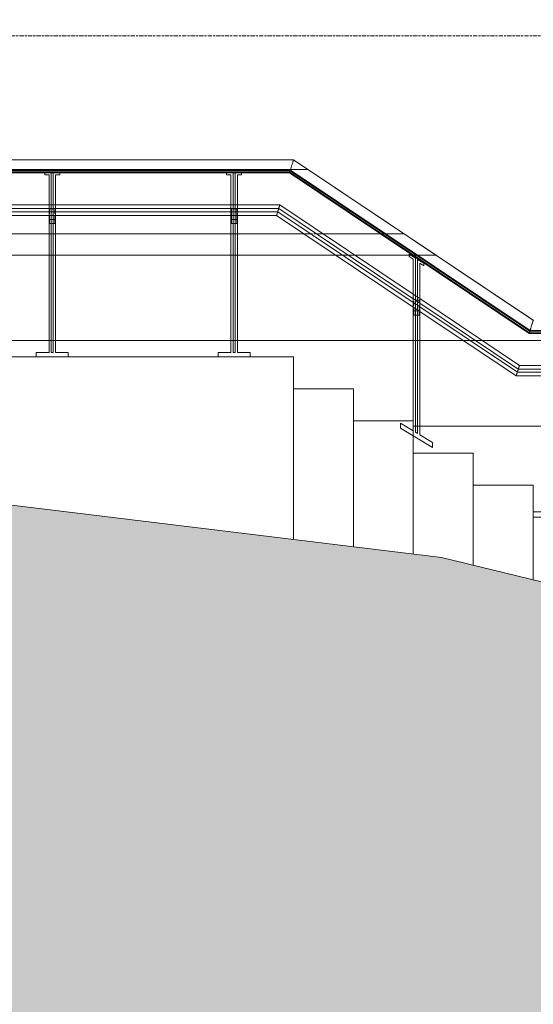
# Model space of a CAD drawing. Header units: millimetres. Extents: x -121668 to 127737, y 1553 to 34854.
# Tile 47 of 94: x 92541 to 94941, y 6924 to 11525. Entities that reach past the tile are written whole.
import ezdxf

# ---------------------------------------------------------------- set-up
doc = ezdxf.new("R2010")
doc.units = ezdxf.units.MM
doc.linetypes.add('Center', pattern=[40, 10, -5, 20, -5])
for name, color, linetype, lineweight in [('A-DETL-GENF', 92, 'Continuous', 20), ('A-DETL-THIN', 151, 'Continuous', 9), ('A-FLOR', 192, 'Continuous', 9), ('A-FLOR-HRAL', 11, 'Continuous', 9), ('A-FLOR-LEVL', 51, 'Continuous', 9), ('A-WALL-PATT', 111, 'Continuous', 20)]:
    doc.layers.add(name, color=color, linetype=linetype, lineweight=lineweight)

# ---------------------------------------------------------------- blocks, each defined once
blk = doc.blocks.new('Railings 6 - Railings 6-15750741-Copy of GBP_SOUTH ELEVATION')
at = {"layer": 'A-FLOR-HRAL'}
for p, q in [((89397.9, 10870.2), (86255.1, 10870.2)), ((89397.9, 10870.2), (86255.1, 10870.2)), ((90517.9, 10120.2), (89397.9, 10870.2)), ((90517.9, 10120.2), (89397.9, 10870.2)), ((86238.9, 10812.1), (89380.2, 10812.1)), ((86238.9, 10812.1), (89380.2, 10812.1)), ((86240.8, 10818.8), (89382.3, 10818.8)), ((86241.2, 10820.2), (89382.7, 10820.2)), ((86241.2, 10820.2), (89382.7, 10820.2)), ((89383.2, 10822), (86241.7, 10822)), ((89383.2, 10822), (86241.7, 10822)), ((89379.2, 10808.9), (89382.3, 10818.8)), ((89380.2, 10812.1), (89379.2, 10808.9)), ((89379.2, 10808.9), (89380.2, 10812.1)), ((89383.2, 10822), (89380.2, 10812.1)), ((89380.2, 10812.1), (89382.7, 10820.4)), ((89380.2, 10812.1), (90500.2, 10062.1)), ((89380.2, 10812.1), (90500.2, 10062.1)), ((89382.3, 10818.8), (89383.2, 10822)), ((89382.3, 10818.8), (90502.3, 10068.8)), ((89382.7, 10820.2), (90502.7, 10070.2)), ((89382.7, 10820.2), (90502.7, 10070.2)), ((90503.2, 10072), (89383.2, 10822)), ((90503.2, 10072), (89383.2, 10822)), ((87455.5, 10808.9), (88235.5, 10808.9)), ((88235.5, 10810), (88265.5, 10810)), ((88265.5, 10810), (88235.5, 10810)), ((88235.5, 10810), (88235.5, 10800)), ((88265.5, 10810), (88235.5, 10810)), ((88235.5, 10800), (88235.5, 10808.9)), ((88235.5, 10808.9), (88235.5, 10800)), ((88255.5, 10800), (88235.5, 10800)), ((88235.5, 10800), (88255.5, 10800)), ((88235.5, 10800), (88255.5, 10800)), ((88237.7, 10808.9), (88264.4, 10808.9)), ((88255.5, 9970), (88255.5, 10800)), ((88255.5, 10800), (88255.5, 9970)), ((88255.5, 10800), (88255.5, 10659.7)), ((88265.5, 9970), (88265.5, 10810)), ((88265.5, 10808.9), (88265.5, 9970)), ((88265.5, 10808.9), (88275.5, 10808.9)), ((88265.5, 10659.7), (88265.5, 10808.9)), ((88275.5, 10810), (88305.5, 10810)), ((88305.5, 10810), (88275.5, 10810)), ((88275.5, 10810), (88275.5, 9970)), ((88305.5, 10810), (88275.5, 10810)), ((88275.5, 9970), (88275.5, 10808.9)), ((88275.5, 10808.9), (88275.5, 10659.7)), ((88276.6, 10808.9), (88303.3, 10808.9)), ((88305.5, 10800), (88285.5, 10800)), ((88285.5, 10800), (88285.5, 9970)), ((88285.5, 9970), (88285.5, 10800)), ((88285.5, 10800), (88305.5, 10800)), ((88285.5, 10659.7), (88285.5, 10800)), ((88285.5, 10800), (88305.5, 10800)), ((88305.5, 10800), (88305.5, 10810)), ((88305.5, 10808.9), (88305.5, 10800)), ((88305.5, 10808.9), (89085.5, 10808.9)), ((88305.5, 10800), (88305.5, 10808.9)), ((89085.5, 10810), (89115.5, 10810)), ((89115.5, 10810), (89085.5, 10810)), ((89085.5, 10810), (89085.5, 10800)), ((89115.5, 10810), (89085.5, 10810)), ((89085.5, 10800), (89085.5, 10808.9)), ((89085.5, 10808.9), (89085.5, 10800)), ((89105.5, 10800), (89085.5, 10800)), ((89085.5, 10800), (89105.5, 10800)), ((89085.5, 10800), (89105.5, 10800)), ((89087.7, 10808.9), (89114.4, 10808.9)), ((89105.5, 9970), (89105.5, 10800)), ((89105.5, 10800), (89105.5, 9970)), ((89105.5, 10800), (89105.5, 10659.7)), ((89115.5, 9970), (89115.5, 10810)), ((89115.5, 10808.9), (89115.5, 9970)), ((89115.5, 10808.9), (89125.5, 10808.9)), ((89115.5, 10659.7), (89115.5, 10808.9)), ((89125.5, 10810), (89155.5, 10810)), ((89155.5, 10810), (89125.5, 10810)), ((89125.5, 10810), (89125.5, 9970)), ((89155.5, 10810), (89125.5, 10810)), ((89125.5, 9970), (89125.5, 10808.9)), ((89125.5, 10808.9), (89125.5, 10659.7)), ((89126.6, 10808.9), (89153.3, 10808.9)), ((89155.5, 10800), (89135.5, 10800)), ((89135.5, 10800), (89135.5, 9970)), ((89135.5, 9970), (89135.5, 10800)), ((89135.5, 10800), (89155.5, 10800)), ((89135.5, 10659.7), (89135.5, 10800)), ((89135.5, 10800), (89155.5, 10800)), ((89155.5, 10800), (89155.5, 10810)), ((89155.5, 10808.9), (89155.5, 10800)), ((89155.5, 10808.9), (89379.2, 10808.9)), ((89155.5, 10800), (89155.5, 10808.9)), ((89379.2, 10808.9), (90499.2, 10058.9)), ((88255.5, 10659.8), (87435.5, 10659.8)), ((88255.5, 10642.1), (87435.5, 10642.1)), ((88255.5, 10653.6), (88255.5, 10651.2)), ((88255.5, 10649.9), (88255.5, 10647.3)), ((88255.5, 10645.9), (88255.5, 10643.2)), ((88255.5, 10628.1), (88255.5, 10625.4)), ((88265.5, 10659.8), (88257.2, 10659.8)), ((88265.5, 10642.1), (88257.4, 10642.1)), ((88258, 10641.9), (88265.5, 10641.9)), ((88265.5, 10641.9), (88258, 10641.9)), ((88258, 10641.9), (88265.5, 10641.9)), ((88265.5, 10641.9), (88258, 10641.9)), ((88258, 10633.4), (88258, 10635.8)), ((88258, 10635.8), (88258, 10633.4)), ((88258, 10629.5), (88258, 10632.2)), ((88258, 10632.2), (88258, 10629.5)), ((88258, 10625.4), (88258, 10628.1)), ((88258, 10628.1), (88258, 10625.4)), ((88258, 10625.4), (88258, 10628.1)), ((88258, 10628.1), (88258, 10625.4)), ((88275.5, 10659.8), (88265.5, 10659.8)), ((88265.5, 10651.2), (88265.5, 10653.6)), ((88265.5, 10647.3), (88265.5, 10649.9)), ((88265.5, 10643.1), (88265.5, 10645.9)), ((88275.5, 10642.1), (88265.5, 10642.1)), ((88265.5, 10641.9), (88275.5, 10641.9)), ((88275.5, 10641.9), (88265.5, 10641.9)), ((88265.5, 10641.9), (88275.5, 10641.9)), ((88275.5, 10641.9), (88265.5, 10641.9)), ((88265.5, 10625.4), (88265.5, 10628.1)), ((88283.8, 10659.8), (88275.5, 10659.8)), ((88275.5, 10653.6), (88275.5, 10651.2)), ((88275.5, 10649.9), (88275.5, 10647.3)), ((88275.5, 10645.9), (88275.5, 10643.1)), ((88283.6, 10642.1), (88275.5, 10642.1)), ((88275.5, 10641.9), (88283, 10641.9)), ((88283, 10641.9), (88275.5, 10641.9)), ((88275.5, 10641.9), (88283, 10641.9)), ((88283, 10641.9), (88275.5, 10641.9)), ((88275.5, 10628.1), (88275.5, 10625.4)), ((88283, 10633.4), (88283, 10635.8)), ((88283, 10635.8), (88283, 10633.4)), ((88283, 10629.5), (88283, 10632.2)), ((88283, 10632.2), (88283, 10629.5)), ((88283, 10625.3), (88283, 10628.1)), ((88283, 10628.1), (88283, 10625.3)), ((88283, 10625.3), (88283, 10628.1)), ((88283, 10628.1), (88283, 10625.3)), ((89105.5, 10659.8), (88285.5, 10659.8)), ((88285.5, 10651.1), (88285.5, 10653.6)), ((88285.5, 10647.2), (88285.5, 10649.9)), ((88285.5, 10643.1), (88285.5, 10645.9)), ((89105.5, 10642.1), (88285.5, 10642.1)), ((88285.5, 10625.3), (88285.5, 10628.1)), ((89105.5, 10656.5), (89105.5, 10653.8)), ((89105.5, 10653.6), (89105.5, 10650.2)), ((89105.5, 10649.9), (89105.5, 10646.2)), ((89105.5, 10645.9), (89105.5, 10642)), ((89105.5, 10628), (89105.5, 10624.2)), ((89115.5, 10659.8), (89107.2, 10659.8)), ((89115.5, 10642.1), (89107.4, 10642.1)), ((89108, 10641.9), (89115.5, 10641.9)), ((89115.5, 10641.9), (89108, 10641.9)), ((89108, 10641.9), (89115.5, 10641.9)), ((89115.5, 10641.9), (89108, 10641.9)), ((89108, 10636), (89108, 10638.8)), ((89108, 10638.8), (89108, 10636)), ((89108, 10632.4), (89108, 10635.8)), ((89108, 10635.8), (89108, 10632.4)), ((89108, 10628.4), (89108, 10632.2)), ((89108, 10632.2), (89108, 10628.4)), ((89108, 10624.2), (89108, 10628.1)), ((89108, 10628.1), (89108, 10624.2)), ((89108, 10624.2), (89108, 10628)), ((89108, 10628), (89108, 10624.2)), ((89125.5, 10659.8), (89115.5, 10659.8)), ((89115.5, 10653.8), (89115.5, 10656.5)), ((89115.5, 10650.2), (89115.5, 10653.6)), ((89115.5, 10646.2), (89115.5, 10649.9)), ((89115.5, 10642), (89115.5, 10645.9)), ((89125.5, 10642.1), (89115.5, 10642.1)), ((89115.5, 10641.9), (89125.5, 10641.9)), ((89125.5, 10641.9), (89115.5, 10641.9)), ((89115.5, 10641.9), (89125.5, 10641.9)), ((89125.5, 10641.9), (89115.5, 10641.9)), ((89115.5, 10624.2), (89115.5, 10628)), ((89133.8, 10659.8), (89125.5, 10659.8)), ((89125.5, 10656.5), (89125.5, 10653.8)), ((89125.5, 10653.6), (89125.5, 10650.2)), ((89125.5, 10649.9), (89125.5, 10646.2)), ((89125.5, 10645.9), (89125.5, 10642)), ((89133.6, 10642.1), (89125.5, 10642.1)), ((89125.5, 10641.9), (89133, 10641.9)), ((89133, 10641.9), (89125.5, 10641.9)), ((89125.5, 10641.9), (89133, 10641.9)), ((89133, 10641.9), (89125.5, 10641.9)), ((89125.5, 10628), (89125.5, 10624.2)), ((89133, 10636), (89133, 10638.8)), ((89133, 10638.8), (89133, 10636)), ((89133, 10632.4), (89133, 10635.8)), ((89133, 10635.8), (89133, 10632.4)), ((89133, 10628.4), (89133, 10632.2)), ((89133, 10632.2), (89133, 10628.4)), ((89133, 10624.2), (89133, 10628.1)), ((89133, 10628.1), (89133, 10624.2)), ((89133, 10624.2), (89133, 10628)), ((89133, 10628), (89133, 10624.2)), ((89333.9, 10659.8), (89135.5, 10659.8)), ((89135.5, 10653.7), (89135.5, 10656.5)), ((89135.5, 10650.2), (89135.5, 10653.6)), ((89135.5, 10646.2), (89135.5, 10649.9)), ((89135.5, 10642), (89135.5, 10645.9)), ((89328.6, 10642.1), (89135.5, 10642.1)), ((89135.5, 10624.2), (89135.5, 10628)), ((89957.7, 10220.8), (89328.6, 10642.1)), ((89957.7, 10242.2), (89333.9, 10659.8)), ((87435.5, 10627.8), (88255.5, 10627.8)), ((87435.5, 10610.1), (88255.5, 10610.1)), ((88255.5, 10624), (88255.5, 10621.3)), ((88255.5, 10619.9), (88255.5, 10617.5)), ((88255.5, 10610.6), (88255.5, 9970)), ((88257.8, 10610.1), (88265.5, 10610.1)), ((88258, 10627.8), (88265.5, 10627.8)), ((88258, 10621.3), (88258, 10624)), ((88258, 10624), (88258, 10621.3)), ((88258, 10621.3), (88258, 10624)), ((88258, 10624), (88258, 10621.3)), ((88258, 10617.5), (88258, 10619.9)), ((88258, 10619.9), (88258, 10617.5)), ((88258, 10617.5), (88258, 10619.9)), ((88258, 10619.9), (88258, 10617.5)), ((88258, 10601.9), (88258, 10611.3)), ((88258, 10610.6), (88258, 10596.9)), ((88258, 10596.9), (88258, 10610.6)), ((88258, 10610.6), (88258, 10601.9)), ((88258, 10599.3), (88258, 10601.9)), ((88258, 10601.9), (88258, 10599.3)), ((88258, 10593.2), (88258, 10599.3)), ((88258, 10599.3), (88258, 10593.2)), ((88258, 10591.9), (88258, 10593.2)), ((88258, 10593.2), (88258, 10592.2)), ((88258, 10592.2), (88258, 10591.9)), ((88258, 10571.9), (88258, 10591.9)), ((88258, 10591.9), (88258, 10581.9)), ((88265.5, 10591.9), (88258, 10591.9)), ((88258, 10581.9), (88258, 10591.9)), ((88258, 10591.9), (88258, 10576.9)), ((88258, 10591.9), (88265.5, 10591.9)), ((88265.5, 10627.8), (88275.5, 10627.8)), ((88265.5, 10621.3), (88265.5, 10624)), ((88265.5, 10617.5), (88265.5, 10619.9)), ((88265.5, 10601.9), (88265.5, 10610.6)), ((88265.5, 10610.1), (88275.5, 10610.1)), ((88275.5, 10591.9), (88265.5, 10591.9)), ((88265.5, 10591.9), (88275.5, 10591.9)), ((88265.5, 10581.9), (88265.5, 10591.9)), ((88275.5, 10627.8), (88283, 10627.8)), ((88275.5, 10624), (88275.5, 10621.3)), ((88275.5, 10619.9), (88275.5, 10617.5)), ((88275.5, 10610.6), (88275.5, 10601.9)), ((88275.5, 10610.1), (88283.2, 10610.1)), ((88283, 10591.9), (88275.5, 10591.9)), ((88275.5, 10591.9), (88283, 10591.9)), ((88275.5, 10591.9), (88275.5, 10581.9)), ((88283, 10621.3), (88283, 10624)), ((88283, 10624), (88283, 10621.3)), ((88283, 10621.3), (88283, 10624)), ((88283, 10624), (88283, 10621.3)), ((88283, 10617.5), (88283, 10619.9)), ((88283, 10619.9), (88283, 10617.5)), ((88283, 10617.5), (88283, 10619.9)), ((88283, 10619.9), (88283, 10617.5)), ((88283, 10611.3), (88283, 10601.9)), ((88283, 10596.9), (88283, 10610.6)), ((88283, 10601.9), (88283, 10610.6)), ((88283, 10610.6), (88283, 10596.9)), ((88283, 10601.9), (88283, 10596.9)), ((88283, 10593.2), (88283, 10601.9)), ((88283, 10596.9), (88283, 10593.2)), ((88283, 10593.2), (88283, 10591.9)), ((88283, 10592.2), (88283, 10593.2)), ((88283, 10591.9), (88283, 10592.2)), ((88283, 10581.9), (88283, 10591.9)), ((88283, 10591.9), (88283, 10571.9)), ((88283, 10576.9), (88283, 10591.9)), ((88283, 10591.9), (88283, 10581.9)), ((88285.5, 10627.8), (89105.5, 10627.8)), ((88285.5, 10621.3), (88285.5, 10624)), ((88285.5, 10617.5), (88285.5, 10619.9)), ((88285.5, 9970), (88285.5, 10610.6)), ((88285.5, 10610.1), (89105.5, 10610.1)), ((89105.5, 10624), (89105.5, 10620.2)), ((89105.5, 10619.9), (89105.5, 10616.6)), ((89105.5, 10616.3), (89105.5, 10613.6)), ((89105.5, 10610.3), (89105.5, 9970)), ((89107.8, 10610.1), (89115.5, 10610.1)), ((89108, 10627.8), (89115.5, 10627.8)), ((89108, 10620.2), (89108, 10624)), ((89108, 10624), (89108, 10620.2)), ((89108, 10620.2), (89108, 10624)), ((89108, 10624), (89108, 10620.2)), ((89108, 10616.6), (89108, 10619.9)), ((89108, 10619.9), (89108, 10616.6)), ((89108, 10616.6), (89108, 10619.9)), ((89108, 10619.9), (89108, 10616.6)), ((89108, 10613.6), (89108, 10616.3)), ((89108, 10616.3), (89108, 10613.6)), ((89108, 10613.6), (89108, 10616.3)), ((89108, 10616.3), (89108, 10613.6)), ((89108, 10601.9), (89108, 10611.4)), ((89108, 10610.3), (89108, 10596.9)), ((89108, 10596.9), (89108, 10610.3)), ((89108, 10610.3), (89108, 10601.9)), ((89108, 10599.3), (89108, 10601.9)), ((89108, 10601.9), (89108, 10593.2)), ((89108, 10596.9), (89108, 10599.3)), ((89108, 10593.2), (89108, 10596.9)), ((89108, 10591.9), (89108, 10593.2)), ((89108, 10593.2), (89108, 10592.2)), ((89108, 10592.2), (89108, 10591.9)), ((89108, 10571.9), (89108, 10591.9)), ((89108, 10591.9), (89108, 10581.9)), ((89115.5, 10591.9), (89108, 10591.9)), ((89108, 10581.9), (89108, 10591.9)), ((89108, 10591.9), (89108, 10576.9)), ((89108, 10591.9), (89115.5, 10591.9)), ((89115.5, 10627.8), (89125.5, 10627.8)), ((89115.5, 10620.2), (89115.5, 10624)), ((89115.5, 10616.6), (89115.5, 10619.9)), ((89115.5, 10613.6), (89115.5, 10616.3)), ((89115.5, 10601.9), (89115.5, 10610.3)), ((89115.5, 10610.1), (89125.5, 10610.1)), ((89125.5, 10591.9), (89115.5, 10591.9)), ((89115.5, 10591.9), (89125.5, 10591.9)), ((89115.5, 10581.9), (89115.5, 10591.9)), ((89125.5, 10627.8), (89133, 10627.8)), ((89125.5, 10624), (89125.5, 10620.2)), ((89125.5, 10619.9), (89125.5, 10616.5)), ((89125.5, 10616.3), (89125.5, 10613.6)), ((89125.5, 10610.3), (89125.5, 10601.9)), ((89125.5, 10610.1), (89133.2, 10610.1)), ((89133, 10591.9), (89125.5, 10591.9)), ((89125.5, 10591.9), (89133, 10591.9)), ((89125.5, 10591.9), (89125.5, 10581.9)), ((89133, 10620.2), (89133, 10624)), ((89133, 10624), (89133, 10620.2)), ((89133, 10620.2), (89133, 10624)), ((89133, 10624), (89133, 10620.2)), ((89133, 10616.5), (89133, 10619.9)), ((89133, 10619.9), (89133, 10616.5)), ((89133, 10616.5), (89133, 10619.9)), ((89133, 10619.9), (89133, 10616.5)), ((89133, 10613.5), (89133, 10616.3)), ((89133, 10616.3), (89133, 10613.5)), ((89133, 10613.5), (89133, 10616.3)), ((89133, 10616.3), (89133, 10613.5)), ((89133, 10611.4), (89133, 10601.9)), ((89133, 10596.9), (89133, 10610.3)), ((89133, 10601.9), (89133, 10610.3)), ((89133, 10610.3), (89133, 10596.9)), ((89133, 10601.9), (89133, 10596.9)), ((89133, 10593.2), (89133, 10601.9)), ((89133, 10596.9), (89133, 10593.2)), ((89133, 10593.2), (89133, 10591.9)), ((89133, 10592.2), (89133, 10593.2)), ((89133, 10591.9), (89133, 10592.2)), ((89133, 10581.9), (89133, 10591.9)), ((89133, 10591.9), (89133, 10571.9)), ((89133, 10576.9), (89133, 10591.9)), ((89133, 10591.9), (89133, 10581.9)), ((89135.5, 10627.8), (89324.2, 10627.8)), ((89135.5, 10620.2), (89135.5, 10624)), ((89135.5, 10616.5), (89135.5, 10619.9)), ((89135.5, 10613.5), (89135.5, 10616.3)), ((89135.5, 9970), (89135.5, 10610.3)), ((89135.5, 10610.1), (89318.8, 10610.1)), ((89318.8, 10610.1), (89957.7, 10182.3)), ((89324.2, 10627.8), (89957.7, 10203.6)), ((88258, 10581.9), (88258, 10571.9)), ((88258, 10576.9), (88258, 10581.9)), ((88258, 10573.2), (88258, 10576.9)), ((88258, 10571.9), (88258, 10573.2)), ((88258.2, 10571.9), (88265.5, 10571.9)), ((88258.2, 10571.9), (88265.5, 10571.9)), ((88265.5, 10571.9), (88258.2, 10571.9)), ((88265.5, 10571.9), (88275.5, 10571.9)), ((88265.5, 10571.9), (88275.5, 10571.9)), ((88275.5, 10571.9), (88265.5, 10571.9)), ((88265.5, 9970), (88265.5, 10571.9)), ((88275.5, 10571.9), (88282.7, 10571.9)), ((88275.5, 10571.9), (88282.7, 10571.9)), ((88282.7, 10571.9), (88275.5, 10571.9)), ((88275.5, 10571.9), (88275.5, 9970)), ((88283, 10571.9), (88283, 10581.9)), ((88283, 10581.9), (88283, 10571.9)), ((89108, 10581.9), (89108, 10571.9)), ((89108, 10571.9), (89108, 10581.9)), ((89108.2, 10571.9), (89115.5, 10571.9)), ((89108.2, 10571.9), (89115.5, 10571.9)), ((89115.5, 10571.9), (89108.2, 10571.9)), ((89115.5, 10571.9), (89125.5, 10571.9)), ((89115.5, 10571.9), (89125.5, 10571.9)), ((89125.5, 10571.9), (89115.5, 10571.9)), ((89115.5, 9970), (89115.5, 10571.9)), ((89125.5, 10571.9), (89132.7, 10571.9)), ((89125.5, 10571.9), (89132.7, 10571.9)), ((89132.7, 10571.9), (89125.5, 10571.9)), ((89125.5, 10571.9), (89125.5, 9970)), ((89133, 10571.9), (89133, 10581.9)), ((89133, 10581.9), (89133, 10574.8)), ((89133, 10574.8), (89133, 10571.9)), ((89937.7, 10417.7), (89937.7, 10429.4)), ((89937.7, 10429.4), (89967.7, 10411.2)), ((89967.7, 10411.2), (89937.7, 10429.4)), ((89937.7, 10429.4), (89937.7, 10417.7)), ((89967.7, 10411.2), (89937.7, 10429.4)), ((89937.7, 10429.4), (89937.7, 10417.7)), ((89957.7, 10405.6), (89937.7, 10417.7)), ((89937.7, 10417.7), (89957.7, 10405.6)), ((89937.7, 10417.7), (89957.7, 10405.6)), ((89957.7, 9650), (89957.7, 10405.6)), ((89957.7, 10405.6), (89957.7, 9603.3)), ((89957.7, 10405.6), (89957.7, 10242)), ((89967.7, 10411.2), (89967.7, 9597.2)), ((89967.7, 9597.2), (89967.7, 10411.2)), ((89967.7, 10235.3), (89967.7, 10411.2)), ((89977.7, 9591.1), (89977.7, 10405.1)), ((89977.7, 10405.1), (90007.7, 10386.9)), ((90007.7, 10386.9), (89977.7, 10405.1)), ((89977.7, 10405.1), (89977.7, 9591.1)), ((90007.7, 10386.9), (89977.7, 10405.1)), ((89977.7, 10405.1), (89977.7, 10228.6)), ((90007.7, 10375.2), (89987.7, 10387.4)), ((89987.7, 10387.4), (89987.7, 9585)), ((89987.7, 9585), (89987.7, 10387.4)), ((89987.7, 10387.4), (90007.7, 10375.2)), ((89987.7, 10221.9), (89987.7, 10387.4)), ((89987.7, 10387.4), (90007.7, 10375.2)), ((90007.7, 10386.9), (90007.7, 10375.2)), ((90007.7, 10375.2), (90007.7, 10386.9)), ((90007.7, 10375.2), (90007.7, 10386.9)), ((89957.7, 10232.7), (89957.7, 10230.2)), ((89957.7, 10228.1), (89957.7, 10225.4)), ((89957.7, 10223.2), (89957.7, 10220.6)), ((89965.5, 10236.9), (89959.1, 10241.2)), ((89967.7, 10214.1), (89959.1, 10219.9)), ((89965.3, 10214.5), (89967.7, 10214.5)), ((89977.7, 10228.8), (89967.7, 10235.5)), ((89967.7, 10223.5), (89967.7, 10226)), ((89967.7, 10218.7), (89967.7, 10221.5)), ((89967.7, 10214.5), (89977.7, 10214.5)), ((89977.7, 10214.5), (89967.7, 10214.5)), ((89967.7, 10214.5), (89977.7, 10214.5)), ((89977.7, 10214.5), (89967.7, 10214.5)), ((89977.7, 10207.4), (89967.7, 10214.1)), ((89985.6, 10223.4), (89977.7, 10228.8)), ((89977.7, 10219.4), (89977.7, 10216.8)), ((89977.7, 10214.5), (89985.2, 10214.5)), ((89985.2, 10214.5), (89977.7, 10214.5)), ((89977.7, 10214.5), (89977.7, 10212)), ((89978.2, 10214.5), (89985, 10214.5)), ((89985, 10214.5), (89978.2, 10214.5)), ((89985.2, 10202.2), (89985.2, 10214.5)), ((89985.2, 10214.5), (89985.2, 10200.9)), ((89985.2, 10211.8), (89985.2, 10214.4)), ((89985.2, 10214.4), (89985.2, 10211.8)), ((90453.9, 9909.8), (89987.7, 10222.1)), ((89957.7, 10201.8), (89957.7, 10199)), ((89957.7, 10196.9), (89957.7, 10194.1)), ((89957.7, 10192.2), (89957.7, 10189.8)), ((89957.7, 10182.4), (89957.7, 9650)), ((89959.1, 10181.4), (89967.7, 10175.6)), ((89960.2, 10207.2), (89960.2, 10209.7)), ((89960.2, 10209.7), (89960.2, 10207.2)), ((89960.2, 10202.3), (89960.2, 10205.1)), ((89960.2, 10205.1), (89960.2, 10202.3)), ((89960.2, 10202), (89967.7, 10196.9)), ((89960.2, 10197.3), (89960.2, 10200.2)), ((89960.2, 10200.2), (89960.2, 10197.3)), ((89960.2, 10197.3), (89960.2, 10200.2)), ((89960.2, 10200.2), (89960.2, 10197.3)), ((89960.2, 10192.4), (89960.2, 10195.2)), ((89960.2, 10195.2), (89960.2, 10192.4)), ((89960.2, 10192.4), (89960.2, 10195.2)), ((89960.2, 10195.2), (89960.2, 10192.4)), ((89960.2, 10188.1), (89960.2, 10190.6)), ((89960.2, 10190.6), (89960.2, 10188.1)), ((89960.2, 10188.1), (89960.2, 10190.6)), ((89960.2, 10190.6), (89960.2, 10188.1)), ((89960.2, 10174.5), (89960.2, 10182.1)), ((89960.2, 10180.8), (89960.2, 10171.9)), ((89960.2, 10171.9), (89960.2, 10180.8)), ((89960.2, 10180.8), (89960.2, 10174.5)), ((89960.2, 10164.5), (89960.2, 10174.5)), ((89960.2, 10174.5), (89960.2, 10164.8)), ((89967.7, 10196.9), (89977.7, 10190.3)), ((89967.7, 10192.3), (89967.7, 10195.2)), ((89967.7, 10187.4), (89967.7, 10190.2)), ((89967.7, 10183.1), (89967.7, 10185.6)), ((89967.7, 10175.6), (89977.7, 10168.9)), ((89977.7, 10209.9), (89977.7, 10207.2)), ((89985.4, 10202.3), (89977.7, 10207.4)), ((89977.7, 10190.3), (89985.2, 10185.3)), ((89977.7, 10188.5), (89977.7, 10185.6)), ((89977.7, 10183.6), (89977.7, 10180.7)), ((89977.7, 10178.9), (89977.7, 10176.4)), ((89977.7, 10168.9), (89984.3, 10164.5)), ((89985.2, 10207), (89985.2, 10209.8)), ((89985.2, 10209.8), (89985.2, 10207)), ((89985.2, 10202.2), (89985.2, 10204.9)), ((89985.2, 10204.9), (89985.2, 10202.2)), ((89985.2, 10190.4), (89985.2, 10193)), ((89985.2, 10193), (89985.2, 10190.4)), ((89985.2, 10185.6), (89985.2, 10188.3)), ((89985.2, 10188.3), (89985.2, 10185.6)), ((89985.2, 10185.2), (89987.7, 10183.6)), ((89985.2, 10180.6), (89985.2, 10183.5)), ((89985.2, 10183.5), (89985.2, 10180.6)), ((89985.2, 10180.6), (89985.2, 10183.5)), ((89985.2, 10183.5), (89985.2, 10180.6)), ((89985.2, 10175.7), (89985.2, 10178.6)), ((89985.2, 10178.6), (89985.2, 10175.7)), ((89985.2, 10175.7), (89985.2, 10178.6)), ((89985.2, 10178.6), (89985.2, 10175.7)), ((89985.2, 10171.9), (89985.2, 10165.8)), ((89985.2, 10167.4), (89985.2, 10171.9)), ((89987.7, 10210.2), (89987.7, 10212.7)), ((89987.7, 10205.3), (89987.7, 10208.1)), ((89987.7, 10200.5), (89987.7, 10203.2)), ((90448.6, 9892.1), (89987.7, 10200.7)), ((89987.7, 10183.6), (90444.2, 9877.8)), ((89987.7, 10178.9), (89987.7, 10181.9)), ((89987.7, 10174), (89987.7, 10176.9)), ((89960.2, 10164.8), (89960.2, 10164.5)), ((89960.2, 10144.5), (89960.2, 10164.5)), ((89960.2, 10164.5), (89960.2, 10154.5)), ((89967.7, 10164.5), (89960.2, 10164.5)), ((89960.2, 10154.5), (89960.2, 10164.5)), ((89960.2, 10164.5), (89960.2, 10149.5)), ((89960.2, 10164.5), (89967.7, 10164.5)), ((89960.2, 10154.5), (89960.2, 10144.5)), ((89960.2, 10151.9), (89960.2, 10154.5)), ((89960.2, 10149.5), (89960.2, 10151.9)), ((89960.2, 10145.8), (89960.2, 10149.5)), ((89960.2, 10144.5), (89960.2, 10145.8)), ((89960.2, 10144.5), (89967.7, 10144.5)), ((89960.2, 10144.5), (89967.7, 10144.5)), ((89967.7, 10144.5), (89960.2, 10144.5)), ((89977.7, 10164.5), (89967.7, 10164.5)), ((89967.7, 10164.5), (89977.7, 10164.5)), ((89967.7, 10154.5), (89967.7, 10164.5)), ((89967.7, 10144.5), (89977.7, 10144.5)), ((89967.7, 10144.5), (89977.7, 10144.5)), ((89977.7, 10144.5), (89967.7, 10144.5)), ((89967.7, 9597.2), (89967.7, 10144.5)), ((89984.9, 10164.5), (89977.7, 10164.5)), ((89977.7, 10164.5), (89984.5, 10164.5)), ((89977.7, 10164.5), (89977.7, 10154.5)), ((89977.7, 10144.5), (89984.6, 10144.5)), ((89977.7, 10144.5), (89984.6, 10144.5)), ((89984.6, 10144.5), (89977.7, 10144.5)), ((89977.7, 10144.5), (89977.7, 9591.1)), ((89985.2, 10165.8), (89985.2, 10167.4)), ((89985.2, 10165.8), (89985.2, 10164.8)), ((89985.2, 10164.8), (89985.2, 10165.8)), ((89985.2, 10164.8), (89985.2, 10164.5)), ((89985.2, 10164.5), (89985.2, 10164.8)), ((89985.2, 10164.5), (89985.2, 10144.5)), ((89985.2, 10154.5), (89985.2, 10164)), ((89985.2, 10149.5), (89985.2, 10164)), ((89985.2, 10164), (89985.2, 10154.5)), ((89985.2, 10163.9), (89987.7, 10162.2)), ((89985.2, 10144.5), (89985.2, 10154.5)), ((89985.2, 10154.5), (89985.2, 10151.9)), ((89985.2, 10151.9), (89985.2, 10147.4)), ((89985.2, 10147.4), (89985.2, 10145.8)), ((89985.2, 10145.8), (89985.2, 10144.5)), ((89987.7, 9585), (89987.7, 10162.4)), ((89987.7, 10162.2), (90438.8, 9860.1)), ((90499.2, 10058.9), (90502.3, 10068.8)), ((90500.2, 10062.1), (90499.2, 10058.9)), ((90499.2, 10058.9), (90500.2, 10062.1)), ((90499.2, 10058.9), (90698.7, 10058.9)), ((90503.2, 10072), (90500.2, 10062.1)), ((90500.2, 10062.1), (90502.7, 10070.4)), ((90500.2, 10062.1), (92001.3, 10062.1)), ((90500.2, 10062.1), (92000.9, 10062.1)), ((90502.3, 10068.8), (90503.2, 10072)), ((90502.3, 10068.8), (92003.2, 10068.8)), ((90502.7, 10070.2), (92003.7, 10070.2)), ((90502.7, 10070.2), (92003.3, 10070.2)), ((92004.1, 10072), (90503.2, 10072)), ((92003.8, 10072), (90503.2, 10072)), ((88195.5, 9950), (88195.5, 9970)), ((88195.5, 9970), (88255.5, 9970)), ((88255.5, 9970), (88195.5, 9970)), ((88195.5, 9970), (88195.5, 9950)), ((88255.5, 9970), (88195.5, 9970)), ((88195.5, 9970), (88195.5, 9950)), ((88195.5, 9950), (88345.5, 9950)), ((88265.5, 9970), (88275.5, 9970)), ((88275.5, 9970), (88265.5, 9970)), ((88275.5, 9970), (88265.5, 9970)), ((88285.5, 9970), (88345.5, 9970)), ((88345.5, 9970), (88285.5, 9970)), ((88345.5, 9970), (88285.5, 9970)), ((88345.5, 9970), (88345.5, 9950)), ((88345.5, 9950), (88345.5, 9970)), ((88345.5, 9950), (88345.5, 9970)), ((89045.5, 9950), (89045.5, 9970)), ((89045.5, 9970), (89105.5, 9970)), ((89105.5, 9970), (89045.5, 9970)), ((89045.5, 9970), (89045.5, 9950)), ((89105.5, 9970), (89045.5, 9970)), ((89045.5, 9970), (89045.5, 9950)), ((89045.5, 9950), (89195.5, 9950)), ((89115.5, 9970), (89125.5, 9970)), ((89125.5, 9970), (89115.5, 9970)), ((89125.5, 9970), (89115.5, 9970)), ((89135.5, 9970), (89195.5, 9970)), ((89195.5, 9970), (89135.5, 9970)), ((89195.5, 9970), (89135.5, 9970)), ((89195.5, 9970), (89195.5, 9950)), ((89195.5, 9950), (89195.5, 9970)), ((89195.5, 9950), (89195.5, 9970)), ((90718.7, 9892.1), (90448.6, 9892.1)), ((90718.7, 9909.8), (90453.9, 9909.8)), ((90438.8, 9860.1), (90718.7, 9860.1)), ((90444.2, 9877.8), (90718.7, 9877.8)), ((89957.7, 9603.3), (89897.7, 9639.7)), ((89897.7, 9639.7), (89897.7, 9616.3)), ((89897.7, 9616.3), (90047.7, 9525.2)), ((90047.7, 9525.2), (89957.8, 9579.8)), ((89957.8, 9579.8), (90047.7, 9525.2)), ((89967.7, 9597.2), (89977.7, 9591.1)), ((89977.7, 9591.1), (89967.7, 9597.2)), ((89977.7, 9591.1), (89967.7, 9597.2)), ((89987.7, 9585), (90047.7, 9548.6)), ((90047.7, 9548.6), (89987.7, 9585)), ((90047.7, 9548.6), (89987.7, 9585)), ((90047.7, 9548.6), (90047.7, 9525.2)), ((90047.7, 9525.2), (90047.7, 9548.6)), ((90047.7, 9525.2), (90047.7, 9548.6))]:
    blk.add_line(p, q, dxfattribs=at)
for points, knots in [([(89397.8, 10870), (89398, 10870.6), (89397.7, 10869.7), (89396.4, 10865.2), (89394.9, 10860.5), (89393.2, 10854.8), (89391.9, 10850.6), (89391.3, 10848.4)], [0.5, 0.5, 0.5, 0.5, 0.6666667, 0.75, 0.8333333, 0.9166667, 1, 1, 1, 1]), ([(89324.3, 10628), (89324.2, 10627.8), (89324.2, 10627.8), (89324.7, 10629.4), (89325.2, 10631.1)], [0.4166667, 0.4166667, 0.4166667, 0.4166667, 0.5, 0.6666667, 0.6666667, 0.6666667, 0.6666667]), ([(89328.5, 10642), (89328.6, 10642.3), (89328.4, 10641.7), (89327.6, 10638.9), (89326.7, 10635.9), (89325.6, 10632.2), (89324.7, 10629.5), (89324.3, 10628.1)], [0.5, 0.5, 0.5, 0.5, 0.6666667, 0.75, 0.8333333, 0.9166667, 1, 1, 1, 1]), ([(89329.7, 10645.9), (89330.1, 10647.3), (89331, 10650), (89332.1, 10653.7), (89333, 10656.7), (89333.8, 10659.5), (89334, 10660.1), (89333.9, 10659.7)], [0, 0, 0, 0, 0.0833333, 0.1666667, 0.25, 0.3333333, 0.5, 0.5, 0.5, 0.5]), ([(89318.9, 10610.2), (89318.9, 10610.4), (89319.2, 10611.2), (89319.8, 10613.3), (89320.4, 10615.2), (89320.7, 10616.3)], [0.5833333, 0.5833333, 0.5833333, 0.5833333, 0.6666667, 0.75, 0.83143, 0.83143, 0.83143, 0.83143]), ([(90517.8, 10120), (90518, 10120.6), (90517.7, 10119.7), (90516.4, 10115.2), (90514.9, 10110.5), (90513.2, 10104.8), (90511.9, 10100.6), (90511.3, 10098.4)], [0.5, 0.5, 0.5, 0.5, 0.6666667, 0.75, 0.8333333, 0.9166667, 1, 1, 1, 1]), ([(90503.3, 10072.1), (90503, 10071.3), (90502.7, 10070.4), (90502.7, 10070.2), (90502.7, 10070.2)], [0.4166667, 0.4166667, 0.4166667, 0.4166667, 0.5, 0.5408186, 0.5408186, 0.5408186, 0.5408186]), ([(90448.5, 9892), (90448.6, 9892.3), (90448.4, 9891.7), (90447.6, 9888.9), (90446.7, 9885.9), (90445.6, 9882.2), (90444.7, 9879.5), (90444.3, 9878.1)], [0.5, 0.5, 0.5, 0.5, 0.6666667, 0.75, 0.8333333, 0.9166667, 1, 1, 1, 1]), ([(90449.7, 9895.9), (90450.1, 9897.3), (90451, 9900), (90452.1, 9903.7), (90453, 9906.7), (90453.8, 9909.5), (90454, 9910.1), (90453.9, 9909.7)], [0, 0, 0, 0, 0.0833333, 0.1666667, 0.25, 0.3333333, 0.5, 0.5, 0.5, 0.5]), ([(90438.9, 9860.2), (90438.9, 9860.4), (90439.2, 9861.2), (90439.8, 9863.3), (90440.4, 9865.2), (90440.7, 9866.3)], [0.5833333, 0.5833333, 0.5833333, 0.5833333, 0.6666667, 0.75, 0.83143, 0.83143, 0.83143, 0.83143])]:
    blk.add_open_spline(points, degree=3, knots=knots, dxfattribs=at)
for points in [[(89393.2, 10854.8), (89393.8, 10856.8), (89394.4, 10858.7), (89394.9, 10860.4)], [(89393.2, 10854.7), (89393.8, 10856.7), (89394.4, 10858.6), (89394.9, 10860.4)], [(89394.9, 10860.5), (89395.4, 10862.2), (89395.9, 10863.7), (89396.3, 10865)], [(89394.9, 10860.4), (89395.4, 10862.1), (89395.9, 10863.7), (89396.3, 10865)], [(89396.3, 10865.1), (89396.7, 10866.4), (89397, 10867.5), (89397.3, 10868.3)], [(89396.3, 10865), (89396.7, 10866.3), (89397, 10867.4), (89397.3, 10868.3)], [(89397.3, 10868.3), (89397.6, 10869.2), (89397.7, 10869.7), (89397.8, 10870)], [(89397.3, 10868.3), (89397.6, 10869.1), (89397.7, 10869.7), (89397.8, 10870)], [(89397.8, 10870), (89397.9, 10870.3), (89397.9, 10870.3), (89397.8, 10870)], [(89383.3, 10822.1), (89383, 10821.3), (89382.7, 10820.1), (89382.7, 10820.2), (89382.8, 10820.4)], [(89382.7, 10820.4), (89382.8, 10820.7), (89383, 10821.3), (89383.3, 10822.1)], [(89382.8, 10820.4), (89382.7, 10820.3), (89382.7, 10820.2), (89382.7, 10820.2)], [(89382.7, 10820.2), (89382.7, 10820.2), (89382.7, 10820.3), (89382.7, 10820.4)], [(89382.8, 10820.4), (89382.8, 10820.7), (89383, 10821.3), (89383.3, 10822.1)], [(89391.3, 10848.4), (89390.6, 10846.2), (89389.3, 10841.8), (89387.3, 10835.5), (89385.6, 10829.8), (89384.2, 10825.1), (89383.5, 10822.9), (89383.3, 10822.1)], [(89383.3, 10822.1), (89383.5, 10823), (89383.8, 10824), (89384.2, 10825.3)], [(89383.3, 10822.1), (89383.5, 10822.9), (89383.8, 10824), (89384.2, 10825.3)], [(89384.2, 10825.4), (89384.6, 10826.7), (89385.1, 10828.2), (89385.6, 10829.9)], [(89384.3, 10825.4), (89384.7, 10826.7), (89385.1, 10828.3), (89385.6, 10829.9)], [(89385.6, 10830), (89386.2, 10831.7), (89386.7, 10833.6), (89387.4, 10835.6)], [(89385.7, 10830), (89386.2, 10831.7), (89386.7, 10833.6), (89387.4, 10835.6)], [(89387.4, 10835.7), (89388, 10837.7), (89388.6, 10839.7), (89389.3, 10841.9)], [(89387.4, 10835.6), (89388, 10837.6), (89388.6, 10839.7), (89389.3, 10841.9)], [(89389.3, 10842), (89389.9, 10844.1), (89390.6, 10846.3), (89391.3, 10848.4)], [(89389.3, 10841.9), (89389.9, 10844.1), (89390.6, 10846.2), (89391.3, 10848.4)], [(89391.3, 10848.5), (89391.9, 10850.7), (89392.6, 10852.7), (89393.2, 10854.7)], [(89391.3, 10848.4), (89391.9, 10850.6), (89392.6, 10852.7), (89393.2, 10854.7)], [(89324.3, 10628.1), (89323.9, 10626.7), (89323, 10623.9), (89321.8, 10619.9), (89320.7, 10616.2), (89319.8, 10613.2), (89319.1, 10611.1), (89318.8, 10610), (89318.8, 10610.1), (89318.9, 10610.2)], [(89323.1, 10624), (89323.5, 10625.4), (89323.9, 10626.8), (89324.3, 10628.1)], [(89324.3, 10628.2), (89324.8, 10629.6), (89325.2, 10630.9), (89325.5, 10632.2)], [(89325.2, 10631.2), (89325, 10630.3), (89324.5, 10628.9), (89324.3, 10628.2), (89324.3, 10628)], [(89325.6, 10632.3), (89326, 10633.5), (89326.3, 10634.7), (89326.6, 10635.8)], [(89326.7, 10635.9), (89327, 10637), (89327.3, 10637.9), (89327.5, 10638.8)], [(89327.6, 10638.8), (89327.8, 10639.7), (89328.2, 10641.1), (89328.5, 10641.8), (89328.5, 10642)], [(89329.7, 10645.9), (89329.3, 10644.6), (89328.9, 10643.3), (89328.5, 10641.9)], [(89328.5, 10641.9), (89328.9, 10643.3), (89329.3, 10644.6), (89329.7, 10645.9)], [(89330.9, 10649.9), (89330.6, 10648.7), (89330.1, 10647.3), (89329.7, 10646)], [(89332, 10653.6), (89331.7, 10652.5), (89331.3, 10651.3), (89331, 10650)], [(89332.9, 10656.5), (89332.7, 10655.7), (89332.4, 10654.7), (89332.1, 10653.6)], [(89333.9, 10659.7), (89333.8, 10659.3), (89333.5, 10658.2), (89332.9, 10656.5)], [(89320.7, 10616.4), (89321.1, 10617.5), (89321.4, 10618.6), (89321.8, 10619.9)], [(89321.8, 10620), (89322.2, 10621.3), (89322.6, 10622.6), (89323, 10624)], [(90511.3, 10098.4), (90510.6, 10096.2), (90509.3, 10091.8), (90507.3, 10085.5), (90505.6, 10079.8), (90504.2, 10075.1), (90503.5, 10072.9), (90503.3, 10072.1)], [(90504.2, 10075.4), (90504.6, 10076.7), (90505.1, 10078.2), (90505.6, 10079.9)], [(90504.3, 10075.4), (90504.7, 10076.7), (90505.1, 10078.3), (90505.6, 10079.9)], [(90505.6, 10080), (90506.2, 10081.7), (90506.8, 10083.6), (90507.4, 10085.6)], [(90505.7, 10080), (90506.2, 10081.7), (90506.7, 10083.6), (90507.4, 10085.6)], [(90507.4, 10085.7), (90508, 10087.7), (90508.6, 10089.8), (90509.3, 10091.9)], [(90507.4, 10085.6), (90508, 10087.6), (90508.6, 10089.7), (90509.3, 10091.9)], [(90509.3, 10092), (90510, 10094.1), (90510.6, 10096.3), (90511.3, 10098.4)], [(90509.3, 10091.9), (90509.9, 10094.1), (90510.6, 10096.2), (90511.3, 10098.4)], [(90511.3, 10098.5), (90511.9, 10100.7), (90512.6, 10102.7), (90513.2, 10104.7)], [(90511.3, 10098.4), (90511.9, 10100.6), (90512.6, 10102.7), (90513.2, 10104.7)], [(90513.2, 10104.8), (90513.8, 10106.8), (90514.4, 10108.7), (90514.9, 10110.4)], [(90513.2, 10104.7), (90513.8, 10106.7), (90514.4, 10108.6), (90514.9, 10110.4)], [(90514.9, 10110.5), (90515.4, 10112.2), (90515.9, 10113.7), (90516.3, 10115)], [(90514.9, 10110.4), (90515.4, 10112.1), (90515.9, 10113.7), (90516.3, 10115)], [(90516.3, 10115.1), (90516.7, 10116.4), (90517, 10117.5), (90517.3, 10118.3)], [(90516.3, 10115), (90516.7, 10116.3), (90517, 10117.4), (90517.3, 10118.3)], [(90517.3, 10118.3), (90517.6, 10119.2), (90517.7, 10119.7), (90517.8, 10120)], [(90517.3, 10118.3), (90517.6, 10119.1), (90517.7, 10119.7), (90517.8, 10120)], [(90517.8, 10120), (90517.9, 10120.3), (90517.9, 10120.3), (90517.8, 10120)], [(90502.7, 10070.4), (90502.8, 10070.7), (90503, 10071.3), (90503.3, 10072.1)], [(90502.7, 10070.2), (90502.7, 10070.2), (90502.7, 10070.3), (90502.8, 10070.4)], [(90502.8, 10070.4), (90502.7, 10070.1), (90502.7, 10070.1), (90502.7, 10070.4)], [(90502.8, 10070.4), (90502.8, 10070.7), (90503, 10071.3), (90503.3, 10072.1)], [(90503.3, 10072.1), (90503.5, 10073), (90503.8, 10074), (90504.2, 10075.3)], [(90503.3, 10072.1), (90503.5, 10072.9), (90503.8, 10074), (90504.2, 10075.3)], [(90447.6, 9888.8), (90447.8, 9889.7), (90448.2, 9891.1), (90448.5, 9891.8), (90448.5, 9892)], [(90449.7, 9895.9), (90449.3, 9894.6), (90448.9, 9893.3), (90448.5, 9891.9)], [(90448.5, 9891.9), (90448.9, 9893.3), (90449.3, 9894.6), (90449.7, 9895.9)], [(90450.9, 9899.9), (90450.6, 9898.7), (90450.1, 9897.3), (90449.7, 9896)], [(90452, 9903.6), (90451.7, 9902.5), (90451.3, 9901.3), (90451, 9900)], [(90452.9, 9906.5), (90452.7, 9905.7), (90452.4, 9904.7), (90452.1, 9903.6)], [(90453.9, 9909.7), (90453.8, 9909.3), (90453.5, 9908.2), (90452.9, 9906.5)], [(90444.3, 9878.1), (90443.9, 9876.8), (90443, 9873.9), (90441.8, 9869.9), (90440.7, 9866.2), (90439.8, 9863.2), (90439.1, 9861.1), (90438.8, 9860), (90438.8, 9860.1), (90438.9, 9860.2)], [(90440.7, 9866.4), (90441.1, 9867.5), (90441.4, 9868.6), (90441.8, 9869.9)], [(90441.8, 9870), (90442.2, 9871.3), (90442.6, 9872.6), (90443, 9874)], [(90443.1, 9874), (90443.5, 9875.4), (90443.9, 9876.8), (90444.3, 9878.1)], [(90444.3, 9878), (90444.2, 9877.8), (90444.2, 9877.8), (90444.4, 9878.5), (90444.6, 9879.1)], [(90444.3, 9878.2), (90444.8, 9879.6), (90445.2, 9880.9), (90445.5, 9882.2)], [(90445.2, 9881.2), (90445, 9880.3), (90444.5, 9878.9), (90444.3, 9878.2), (90444.3, 9878)], [(90444.6, 9879.1), (90444.8, 9879.6), (90445, 9880.3), (90445.2, 9881.1)], [(90445.6, 9882.3), (90446, 9883.5), (90446.3, 9884.7), (90446.6, 9885.8)], [(90446.7, 9885.9), (90447, 9887), (90447.3, 9887.9), (90447.5, 9888.8)]]:
    blk.add_open_spline(points, degree=3, dxfattribs=at)

msp = doc.modelspace()

# ---------------------------------------------------------------- hatches: boundary and pattern name
at = {"layer": 'A-DETL-GENF', "lineweight": 9}
h = msp.add_hatch(dxfattribs=at)
h.set_pattern_fill('FP_41', color=8, style=0, pattern_type=2)
h.set_pattern_definition([(45, (54310.1, 1200), (1e-13, 1796.051), [1270, -1270]), (45, (53973.4, 1536.8), (1e-13, 1796.051), [1270, -1270]), (45, (53636.6, 1873.5), (1e-13, 1796.051), [1270, -1270]), (135, (53636.6, 2098), (-1796.051, 1e-13), [1270, -1270]), (135, (53973.4, 2434.8), (-1796.051, 1e-13), [1270, -1270]), (135, (54310.1, 2771.5), (-1796.051, 1e-13), [1270, -1270])])
h.paths.add_polyline_path([(39366.4, 5000), (106489.4, 5000), (105994.4, 5495), (104583.1, 6003), (104063.1, 6003), (102951.4, 6500), (101412.6, 7006.6), (100932.3, 7006.6), (99949.2, 7500), (98044.8, 8000), (97555.5, 8000), (96551.7, 8511.5), (94512.3, 9012.7), (90760, 9469), (90634.6, 9503.5), (89997.9, 9806.1), (89720.7, 10003), (86538.8, 10343.2), (85926, 10500), (85630.5, 10500), (84312.1, 11010), (70584, 11010), (68933, 10009.2), (66711.7, 9507), (64366.8, 9036.4), (58144.9, 8000), (56863, 7966.4), (54407.1, 7500), (53689.8, 7500), (51347.6, 7055.2), (44528.8, 6000), (43730.3, 6000), (40649.7, 5500), (39510.5, 5056.1)], flags=0)
h.paths.add_polyline_path([(125736.3, 5000), (123675, 5709.7), (120996.8, 6551.6), (116307, 7768), (113676.2, 8517.2), (108166.6, 9519.4), (103671.3, 10495.3), (103191.3, 10495.3), (98462.1, 11525), (98462.1, 11099.8), (98862.1, 11099.8), (98862.1, 9063.5), (99686.5, 9063.5), (101404.8, 8021.2), (102923.2, 8021.2), (104590.1, 6970.3), (106054.1, 6970.3), (107663.4, 5920), (108136.7, 5920), (108141.2, 5895), (108136, 5860), (107919, 5860), (107919, 5850), (107900.7, 5850), (107900.7, 5700), (108100.7, 5700), (108105.2, 5684), (108100.1, 5669), (107900.7, 5669), (107900.7, 5020), (107955.7, 5020), (107955.7, 5000), (125569.5, 5000)], flags=0)
at = {"layer": 'A-WALL-PATT', "lineweight": 9}
h = msp.add_hatch(dxfattribs=at)
h.set_pattern_fill('FP_3', color=256, style=0, pattern_type=2)
h.set_pattern_definition([(180, (96762.1, 5625), (-5e-14, -400), [])])
h.paths.add_polyline_path([(96462.1, 9050), (96462.1, 10108), (96439.1, 10120), (94939.1, 10122), (93817.7, 10870.5), (90676.5, 10872.2), (90587.1, 10925), (85482.1, 10925), (85482.1, 10800), (89277.9, 10800), (89277.9, 10700), (89557.9, 10700), (89557.9, 10550), (89837.9, 10550), (89837.9, 10400), (90117.9, 10400), (90117.9, 10250), (90397.9, 10250), (90397.9, 10100), (90677.9, 10100), (90677.9, 9950), (93820.6, 9950), (93820.6, 9800), (94100.6, 9800), (94100.6, 9650), (94380.6, 9650), (94380.6, 9500), (94660.6, 9500), (94660.6, 9350), (94940.6, 9350), (94940.6, 9200), (96440.6, 9200), (96440.6, 9050)], flags=0)
h.paths.add_polyline_path([(94940.1, 10115), (94940.6, 10115), (94945.8, 10115)], flags=0)
h.paths.add_polyline_path([(94940.1, 10115), (94940.1, 10115), (94940.1, 10118.3)], flags=0)

# ---------------------------------------------------------------- linework, layer by layer
at = {"layer": 'A-DETL-THIN'}
for p, q in [((90679.2, 10870.5), (93821.3, 10870.5)), ((93821.3, 10870.5), (94942.1, 10120)), ((94512.3, 9012.7), (90760, 9469)), ((96551.7, 8511.5), (94512.3, 9012.7))]:
    msp.add_line(p, q, dxfattribs=at)
at = {"layer": 'A-FLOR'}
for p, q in [((93869.2, 10525), (90988.3, 10525)), ((93874.6, 10525), (93871.3, 10525)), ((93879.9, 10525), (93875.2, 10525)), ((93886.4, 10525), (93880.7, 10525)), ((93893.6, 10525), (93887.3, 10525)), ((93901.1, 10525), (93894.6, 10525)), ((93906.5, 10525), (93903.3, 10525)), ((93911.8, 10525), (93909.3, 10525)), ((93918.3, 10525), (93915.7, 10525)), ((93924, 10525), (93920.8, 10525)), ((93933.1, 10525), (93926.7, 10525)), ((93940.3, 10525), (93934.2, 10525)), ((93946.8, 10525), (93941.4, 10525)), ((93952.1, 10525), (93947.7, 10525)), ((93955.9, 10525), (93952.8, 10525)), ((94226, 10525), (93957.9, 10525)), ((94231.7, 10525), (94227.1, 10525)), ((94246.7, 10525), (94231.8, 10525)), ((94255.5, 10525), (94252, 10525)), ((94258.9, 10525), (94255.6, 10525)), ((94263.8, 10525), (94258.9, 10525)), ((94268, 10525), (94263.9, 10525)), ((94273.9, 10525), (94268, 10525)), ((94278.7, 10525), (94274, 10525)), ((94285.3, 10525), (94278.7, 10525)), ((94290.3, 10525), (94285.3, 10525)), ((94297, 10525), (94290.3, 10525)), ((94301.9, 10525), (94297.1, 10525)), ((94308.3, 10525), (94302, 10525)), ((94312.8, 10525), (94308.4, 10525)), ((94318.5, 10525), (94312.9, 10525)), ((94322.3, 10525), (94318.6, 10525)), ((94326.8, 10525), (94322.3, 10525)), ((94329.5, 10525), (94326.9, 10525)), ((94332.7, 10525), (94329.5, 10525)), ((90677.9, 9950), (93820.6, 9950)), ((93820.6, 9096.8), (93820.6, 9950)), ((93820.6, 9800), (94100.6, 9800)), ((94100.6, 9063.1), (94100.6, 9800)), ((94100.6, 9650), (94380.5, 9650)), ((94380.6, 9650), (94380.6, 9597.4)), ((94380.6, 9595.4), (94380.6, 9028.7)), ((94380.6, 9500), (94660.6, 9500)), ((94660.6, 8978.2), (94660.6, 9500)), ((94660.6, 9350), (94940.6, 9350)), ((94940.6, 9350), (94940.6, 8907.5)), ((94940.6, 9200), (96440.6, 9200))]:
    msp.add_line(p, q, dxfattribs=at)
at = {"layer": 'A-FLOR-LEVL', "linetype": 'Center', "lineweight": 5}
msp.add_line((23844.7, 11450), (112725.8, 11450), dxfattribs=at)

# ---------------------------------------------------------------- block references
at = {"layer": 'A-FLOR-HRAL'}
msp.add_blockref('Railings 6 - Railings 6-15750741-Copy of GBP_SOUTH ELEVATION', (4422.8, 0), dxfattribs=at)

doc.saveas('drawing.dxf')
